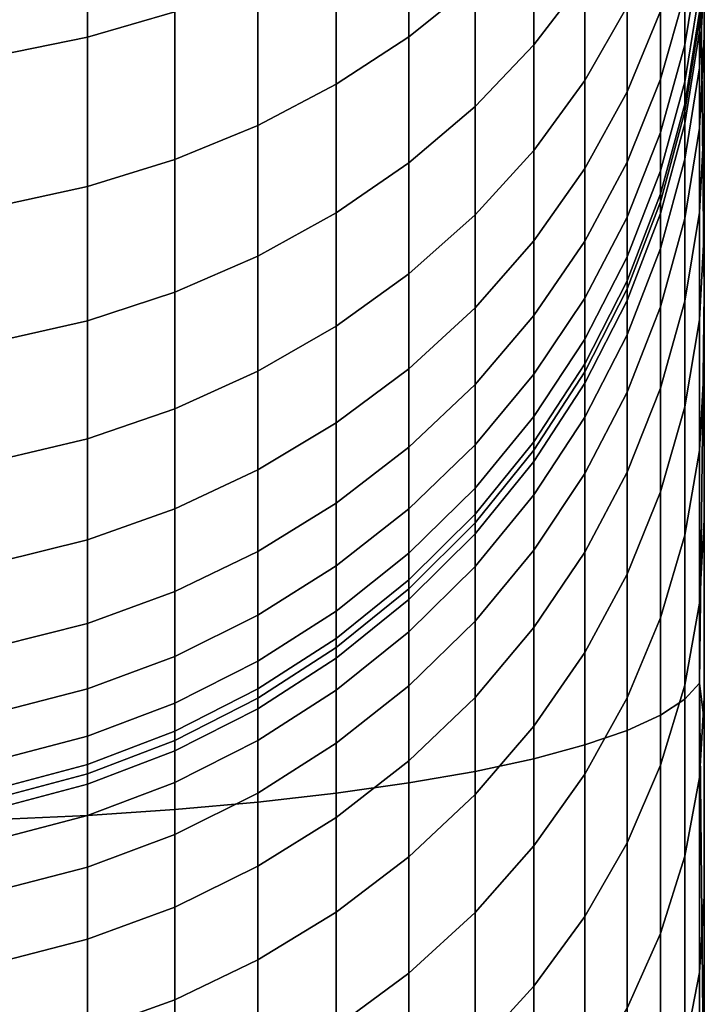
# Model space of a CAD drawing. Header units: metres. Extents: x -28 to 70, y -212 to 27.
# Tile 187 of 220: x 68.971 to 69.739, y -3.71 to -2.605. Entities that reach past the tile are written whole.
import ezdxf

# ---------------------------------------------------------------- set-up
doc = ezdxf.new("R2010")
doc.units = ezdxf.units.M
doc.layers.add('solid_10_261_012_XXX', color=7, linetype='CONTINUOUS')

msp = doc.modelspace()

# ---------------------------------------------------------------- linework, layer by layer
at = {"layer": 'solid_10_261_012_XXX'}
for points in [[(69.738998, -17.743555, 107.205429), (69.738998, 17.911919, 107.66256), (69.738998, 18.068514, 108.123878), (69.738998, -17.911919, 107.66256)], [(69.738998, 15.504929, 108.356667), (69.738998, -18.068514, 108.123878), (69.738998, -17.911919, 107.66256), (69.738998, 18.068514, 108.123878)], [(69.738998, -18.146111, 119.631935), (69.738998, 17.99575, 120.095322), (69.738998, 17.83357, 120.554672), (69.738998, -17.99575, 120.095322)], [(69.738998, -15.504929, 119.643333), (69.738998, 17.99575, 120.095322), (69.738998, -18.146111, 119.631935)], [(69.738998, 15.504929, 119.643333), (69.738998, 17.99575, 120.095322), (69.738998, -15.504929, 119.643333)], [(69.738998, -17.563536, 106.752777), (69.738998, 17.743555, 107.205429), (69.738998, 17.911919, 107.66256), (69.738998, -17.743555, 107.205429)], [(69.738998, -17.99575, 120.095322), (69.738998, 17.83357, 120.554672), (69.738998, 17.65967, 121.009712), (69.738998, -17.83357, 120.554672)], [(69.738998, -17.371964, 106.304878), (69.738998, 17.563536, 106.752777), (69.738998, 17.743555, 107.205429), (69.738998, -17.563536, 106.752777)], [(69.738998, -17.83357, 120.554672), (69.738998, 17.65967, 121.009712), (69.738998, 17.474148, 121.460175), (69.738998, -17.65967, 121.009712)], [(69.738998, -17.168959, 105.862015), (69.738998, 17.371964, 106.304878), (69.738998, 17.563536, 106.752777), (69.738998, -17.371964, 106.304878)], [(69.738998, -17.65967, 121.009712), (69.738998, 17.474148, 121.460175), (69.738998, 17.277142, 121.905716), (69.738998, -17.474148, 121.460175)], [(69.738998, -16.954683, 105.42453), (69.738998, 17.168959, 105.862015), (69.738998, 17.371964, 106.304878), (69.738998, -17.168959, 105.862015)], [(69.738998, -17.474148, 121.460175), (69.738998, 17.277142, 121.905716), (69.738998, 17.068789, 122.346039), (69.738998, -17.277142, 121.905716)], [(69.738998, -16.729265, 104.992691), (69.738998, 16.954683, 105.42453), (69.738998, 17.168959, 105.862015), (69.738998, -16.954683, 105.42453)], [(69.738998, -17.277142, 121.905716), (69.738998, 17.068789, 122.346039), (69.738998, 16.849211, 122.780899), (69.738998, -17.068789, 122.346039)], [(69.738998, -16.492836, 104.566742), (69.738998, 16.729265, 104.992691), (69.738998, 16.954683, 105.42453), (69.738998, -16.729265, 104.992691)], [(69.738998, -17.068789, 122.346039), (69.738998, 16.849211, 122.780899), (69.738998, 16.61854, 123.209999), (69.738998, -16.849211, 122.780899)], [(69.738998, -16.245565, 104.147003), (69.738998, 16.492836, 104.566742), (69.738998, 16.729265, 104.992691), (69.738998, -16.492836, 104.566742)], [(69.738998, -16.849211, 122.780899), (69.738998, 16.61854, 123.209999), (69.738998, 16.376963, 123.633018), (69.738998, -16.61854, 123.209999)], [(69.738998, -15.987629, 103.733757), (69.738998, 16.245565, 104.147003), (69.738998, 16.492836, 104.566742), (69.738998, -16.245565, 104.147003)], [(69.738998, -16.61854, 123.209999), (69.738998, 16.376963, 123.633018), (69.738998, 16.124622, 124.049706), (69.738998, -16.376963, 123.633018)], [(69.738998, -15.719178, 103.327255), (69.738998, 15.987629, 103.733757), (69.738998, 16.245565, 104.147003), (69.738998, -15.987629, 103.733757)], [(69.738998, -16.376963, 123.633018), (69.738998, 16.124622, 124.049706), (69.738998, 15.861667, 124.459808), (69.738998, -16.124622, 124.049706)], [(69.738998, 15.994229, 113.570305), (69.738998, -15.948125, 112.712616), (69.738998, -15.856026, 111.858398), (69.738998, 15.948125, 112.712616)], [(69.738998, 15.994229, 113.570305), (69.738998, -15.994229, 113.570305), (69.738998, -15.948125, 112.712616)], [(69.738998, 15.994229, 113.570305), (69.738998, 15.994229, 114.429695), (69.738998, -15.994229, 114.429695), (69.738998, -15.994229, 113.570305)], [(69.738998, 15.994229, 114.429695), (69.738998, 15.948125, 115.287384), (69.738998, -15.994229, 114.429695)], [(69.738998, -15.440375, 102.92775), (69.738998, 15.719178, 103.327255), (69.738998, 15.987629, 103.733757), (69.738998, -15.719178, 103.327255)], [(69.738998, 15.948125, 112.712616), (69.738998, -15.856026, 111.858398), (69.738998, -15.718177, 111.010201), (69.738998, 15.856026, 111.858398)], [(69.738998, 15.856026, 116.141602), (69.738998, -15.948125, 115.287384), (69.738998, -15.994229, 114.429695), (69.738998, 15.948125, 115.287384)], [(69.738998, -16.124622, 124.049706), (69.738998, 15.861667, 124.459808), (69.738998, 15.588284, 124.863029), (69.738998, -15.861667, 124.459808)], [(69.738998, 15.856026, 111.858398), (69.738998, -15.718177, 111.010201), (69.738998, -15.535112, 110.171127), (69.738998, 15.718177, 111.010201)], [(69.738998, 15.718177, 116.989799), (69.738998, -15.856026, 116.141602), (69.738998, -15.948125, 115.287384), (69.738998, 15.856026, 116.141602)], [(69.738998, -15.151441, 102.535538), (69.738998, 15.440375, 102.92775), (69.738998, 15.719178, 103.327255), (69.738998, -15.440375, 102.92775)], [(69.738998, 15.718177, 111.010201), (69.738998, -15.535112, 110.171127), (69.738998, -15.307111, 109.342499), (69.738998, 15.535112, 110.171127)], [(69.738998, 15.535112, 117.828873), (69.738998, -15.718177, 116.989799), (69.738998, -15.856026, 116.141602), (69.738998, 15.718177, 116.989799)], [(69.738998, -15.861667, 124.459808), (69.738998, 15.588284, 124.863029), (69.738998, 15.304669, 125.259087), (69.738998, -15.588284, 124.863029)], [(69.738998, 15.535112, 110.171127), (69.738998, -15.307111, 109.342499), (69.738998, -15.035082, 108.527679), (69.738998, 15.307111, 109.342499)], [(69.738998, 15.307111, 118.657501), (69.738998, -15.535112, 117.828873), (69.738998, -15.718177, 116.989799), (69.738998, 15.535112, 117.828873)], [(69.738998, 15.504929, 108.356667), (69.738998, -15.504929, 108.356667), (69.738998, -18.068514, 108.123878)], [(69.738998, 15.504929, 119.643333), (69.738998, -15.504929, 119.643333), (69.738998, -15.035082, 119.472321)], [(69.738998, 15.504929, 108.356667), (69.738998, 15.035082, 108.527679), (69.738998, -15.504929, 108.356667)], [(69.738998, 15.035082, 119.472321), (69.738998, 15.504929, 119.643333), (69.738998, -15.035082, 119.472321)], [(69.738998, -14.852552, 102.150879), (69.738998, 15.151441, 102.535538), (69.738998, 15.440375, 102.92775), (69.738998, -15.151441, 102.535538)], [(69.738998, 15.035082, 108.527679), (69.738998, 15.307111, 109.342499), (69.738998, -15.035082, 108.527679)], [(69.738998, 15.035082, 119.472321), (69.738998, -15.307111, 118.657501), (69.738998, -15.535112, 117.828873), (69.738998, 15.307111, 118.657501)], [(69.738998, -15.588284, 124.863029), (69.738998, 15.304669, 125.259087), (69.738998, 15.010991, 125.647751), (69.738998, -15.304669, 125.259087)], [(69.738998, -14.543883, 101.773987), (69.738998, 14.852552, 102.150879), (69.738998, 15.151441, 102.535538), (69.738998, -14.852552, 102.150879)], [(69.738998, 15.035082, 108.527679), (69.738998, -15.035082, 108.527679), (69.738998, -15.504929, 108.356667)], [(69.738998, 15.035082, 119.472321), (69.738998, -15.035082, 119.472321), (69.738998, -15.307111, 118.657501)], [(69.738998, -15.304669, 125.259087), (69.738998, 15.010991, 125.647751), (69.738998, 14.707424, 126.028786), (69.738998, -15.010991, 125.647751)], [(69.738998, -14.543883, 101.773987), (69.738998, 14.543883, 101.773987), (69.738998, 14.852552, 102.150879)], [(69.738998, -15.010991, 125.647751), (69.738998, 14.707424, 126.028786), (69.738998, 14.394206, 126.401886), (69.738998, -14.707424, 126.028786)], [(69.738998, -14.225649, 101.405121), (69.738998, 14.225649, 101.405121), (69.738998, 14.543883, 101.773987)], [(69.738998, -14.543883, 101.773987), (69.738998, -14.225649, 101.405121), (69.738998, 14.543883, 101.773987)], [(69.738998, -14.394206, 126.401886), (69.738998, 14.394206, 126.401886), (69.738998, 14.071533, 126.76683)], [(69.738998, -14.394206, 126.401886), (69.738998, -14.707424, 126.028786), (69.738998, 14.394206, 126.401886)], [(69.738998, -13.898085, 101.044571), (69.738998, 13.898085, 101.044571), (69.738998, 14.225649, 101.405121)], [(69.738998, -14.225649, 101.405121), (69.738998, -13.898085, 101.044571), (69.738998, 14.225649, 101.405121)], [(69.738998, -14.071533, 126.76683), (69.738998, 14.071533, 126.76683), (69.738998, 13.739594, 127.123398)], [(69.738998, -14.071533, 126.76683), (69.738998, -14.394206, 126.401886), (69.738998, 14.071533, 126.76683)], [(69.738998, -13.561379, 100.69252), (69.738998, 13.561379, 100.69252), (69.738998, 13.898085, 101.044571)], [(69.738998, -13.898085, 101.044571), (69.738998, -13.561379, 100.69252), (69.738998, 13.898085, 101.044571)], [(69.738998, -13.739594, 127.123398), (69.738998, 13.739594, 127.123398), (69.738998, 13.398613, 127.471344)], [(69.738998, -13.739594, 127.123398), (69.738998, -14.071533, 126.76683), (69.738998, 13.739594, 127.123398)], [(69.738998, -13.215735, 100.349197), (69.738998, 13.215735, 100.349197), (69.738998, 13.561379, 100.69252)], [(69.738998, -13.561379, 100.69252), (69.738998, -13.215735, 100.349197), (69.738998, 13.561379, 100.69252)], [(69.738998, -13.398613, 127.471344), (69.738998, 13.398613, 127.471344), (69.738998, 13.048852, 127.81041)], [(69.738998, -13.398613, 127.471344), (69.738998, -13.739594, 127.123398), (69.738998, 13.398613, 127.471344)], [(69.738998, -12.861423, 100.01487), (69.738998, 12.861423, 100.01487), (69.738998, 13.215735, 100.349197)], [(69.738998, -13.215735, 100.349197), (69.738998, -12.861423, 100.01487), (69.738998, 13.215735, 100.349197)], [(69.738998, -13.048852, 127.81041), (69.738998, 13.048852, 127.81041), (69.738998, 12.690515, 128.140396)], [(69.738998, -13.048852, 127.81041), (69.738998, -13.398613, 127.471344), (69.738998, 13.048852, 127.81041)], [(69.738998, -12.498667, 99.689751), (69.738998, 12.498667, 99.689751), (69.738998, 12.861423, 100.01487)], [(69.738998, -12.861423, 100.01487), (69.738998, -12.498667, 99.689751), (69.738998, 12.861423, 100.01487)], [(69.738998, -12.690515, 128.140396), (69.738998, 12.690515, 128.140396), (69.738998, 12.323809, 128.461105)], [(69.738998, -12.690515, 128.140396), (69.738998, -13.048852, 127.81041), (69.738998, 12.690515, 128.140396)], [(69.738998, -12.127678, 99.374016), (69.738998, 12.127678, 99.374016), (69.738998, 12.498667, 99.689751)], [(69.738998, -12.498667, 99.689751), (69.738998, -12.127678, 99.374016), (69.738998, 12.498667, 99.689751)], [(69.738998, -12.323809, 128.461105), (69.738998, 12.323809, 128.461105), (69.738998, 11.949007, 128.772308)], [(69.738998, -12.323809, 128.461105), (69.738998, -12.690515, 128.140396), (69.738998, 12.323809, 128.461105)], [(69.738998, -11.748703, 99.067886), (69.738998, 11.748703, 99.067886), (69.738998, 12.127678, 99.374016)], [(69.738998, -12.127678, 99.374016), (69.738998, -11.748703, 99.067886), (69.738998, 12.127678, 99.374016)], [(69.738998, -11.949007, 128.772308), (69.738998, 11.949007, 128.772308), (69.738998, 11.566355, 129.073792)], [(69.738998, -11.949007, 128.772308), (69.738998, -12.323809, 128.461105), (69.738998, 11.949007, 128.772308)], [(69.738998, -11.362031, 98.771599), (69.738998, 11.362031, 98.771599), (69.738998, 11.748703, 99.067886)], [(69.738998, -11.748703, 99.067886), (69.738998, -11.362031, 98.771599), (69.738998, 11.748703, 99.067886)], [(69.738998, -11.566355, 129.073792), (69.738998, 11.566355, 129.073792), (69.738998, 11.176081, 129.365387)], [(69.738998, -11.566355, 129.073792), (69.738998, -11.949007, 128.772308), (69.738998, 11.566355, 129.073792)], [(69.738998, -10.967891, 98.485321), (69.738998, 10.967891, 98.485321), (69.738998, 11.362031, 98.771599)], [(69.738998, -11.362031, 98.771599), (69.738998, -10.967891, 98.485321), (69.738998, 11.362031, 98.771599)], [(69.738998, -11.176081, 129.365387), (69.738998, 11.176081, 129.365387), (69.738998, 10.778458, 129.646881)], [(69.738998, -11.176081, 129.365387), (69.738998, -11.566355, 129.073792), (69.738998, 11.176081, 129.365387)], [(69.738998, -10.566512, 98.209221), (69.738998, 10.566512, 98.209221), (69.738998, 10.967891, 98.485321)], [(69.738998, -10.967891, 98.485321), (69.738998, -10.566512, 98.209221), (69.738998, 10.967891, 98.485321)], [(69.738998, -10.778458, 129.646881), (69.738998, 10.778458, 129.646881), (69.738998, 10.373818, 129.91803)], [(69.738998, -10.778458, 129.646881), (69.738998, -11.176081, 129.365387), (69.738998, 10.778458, 129.646881)], [(69.738998, -10.158202, 97.943512), (69.738998, 10.158202, 97.943512), (69.738998, 10.566512, 98.209221)], [(69.738998, -10.566512, 98.209221), (69.738998, -10.158202, 97.943512), (69.738998, 10.566512, 98.209221)], [(69.738998, -10.373818, 129.91803), (69.738998, 10.373818, 129.91803), (69.738998, 9.962377, 130.178726)], [(69.738998, -10.373818, 129.91803), (69.738998, -10.778458, 129.646881), (69.738998, 10.373818, 129.91803)], [(69.738998, -9.743232, 97.688362), (69.738998, 9.743232, 97.688362), (69.738998, 10.158202, 97.943512)], [(69.738998, -10.158202, 97.943512), (69.738998, -9.743232, 97.688362), (69.738998, 10.158202, 97.943512)], [(69.738998, -9.962377, 130.178726), (69.738998, 9.962377, 130.178726), (69.738998, 9.544342, 130.428802)], [(69.738998, -9.962377, 130.178726), (69.738998, -10.373818, 129.91803), (69.738998, 9.962377, 130.178726)], [(69.738998, -9.321843, 97.443939), (69.738998, 9.321843, 97.443939), (69.738998, 9.743232, 97.688362)], [(69.738998, -9.743232, 97.688362), (69.738998, -9.321843, 97.443939), (69.738998, 9.743232, 97.688362)], [(69.738998, -9.544342, 130.428802), (69.738998, 9.544342, 130.428802), (69.738998, 9.119967, 130.668121)], [(69.738998, -9.544342, 130.428802), (69.738998, -9.962377, 130.178726), (69.738998, 9.544342, 130.428802)], [(69.738998, -8.894303, 97.210381), (69.738998, 8.894303, 97.210381), (69.738998, 9.321843, 97.443939)], [(69.738998, -9.321843, 97.443939), (69.738998, -8.894303, 97.210381), (69.738998, 9.321843, 97.443939)], [(69.738998, -9.119967, 130.668121), (69.738998, 9.119967, 130.668121), (69.738998, 8.689576, 130.896484)], [(69.738998, -9.119967, 130.668121), (69.738998, -9.544342, 130.428802), (69.738998, 9.119967, 130.668121)], [(69.738998, -8.460947, 96.987877), (69.738998, 8.460947, 96.987877), (69.738998, 8.894303, 97.210381)], [(69.738998, -8.894303, 97.210381), (69.738998, -8.460947, 96.987877), (69.738998, 8.894303, 97.210381)], [(69.738998, -8.689576, 130.896484), (69.738998, 8.689576, 130.896484), (69.738998, 8.253485, 131.113739)], [(69.738998, -8.689576, 130.896484), (69.738998, -9.119967, 130.668121), (69.738998, 8.689576, 130.896484)], [(69.738998, -8.022034, 96.776558), (69.738998, 8.022034, 96.776558), (69.738998, 8.460947, 96.987877)], [(69.738998, -8.460947, 96.987877), (69.738998, -8.022034, 96.776558), (69.738998, 8.460947, 96.987877)], [(69.738998, -8.253485, 131.113739), (69.738998, 8.253485, 131.113739), (69.738998, 7.812056, 131.319687)], [(69.738998, -8.253485, 131.113739), (69.738998, -8.689576, 130.896484), (69.738998, 8.253485, 131.113739)], [(69.738998, -7.577818, 96.576546), (69.738998, 7.577818, 96.576546), (69.738998, 8.022034, 96.776558)], [(69.738998, -8.022034, 96.776558), (69.738998, -7.577818, 96.576546), (69.738998, 8.022034, 96.776558)], [(69.738998, -7.812056, 131.319687), (69.738998, 7.812056, 131.319687), (69.738998, 7.365757, 131.51416)], [(69.738998, -7.812056, 131.319687), (69.738998, -8.253485, 131.113739), (69.738998, 7.812056, 131.319687)], [(69.738998, -7.128626, 96.387993), (69.738998, 7.128626, 96.387993), (69.738998, 7.577818, 96.576546)], [(69.738998, -7.577818, 96.576546), (69.738998, -7.128626, 96.387993), (69.738998, 7.577818, 96.576546)], [(69.738998, -7.365757, 131.51416), (69.738998, 7.365757, 131.51416), (69.738998, 6.914984, 131.696976)], [(69.738998, -7.365757, 131.51416), (69.738998, -7.812056, 131.319687), (69.738998, 7.365757, 131.51416)], [(69.738998, -6.674774, 96.211029), (69.738998, 6.674774, 96.211029), (69.738998, 7.128626, 96.387993)], [(69.738998, -7.128626, 96.387993), (69.738998, -6.674774, 96.211029), (69.738998, 7.128626, 96.387993)], [(69.738998, -6.914984, 131.696976), (69.738998, 6.914984, 131.696976), (69.738998, 6.46, 131.868088)], [(69.738998, -6.914984, 131.696976), (69.738998, -7.365757, 131.51416), (69.738998, 6.914984, 131.696976)], [(69.738998, -6.216523, 96.045753), (69.738998, 6.216523, 96.045753), (69.738998, 6.674774, 96.211029)], [(69.738998, -6.674774, 96.211029), (69.738998, -6.216523, 96.045753), (69.738998, 6.674774, 96.211029)], [(69.738998, -6.46, 131.868088), (69.738998, 6.46, 131.868088), (69.738998, 6.082073, 132.019409)], [(69.738998, -6.46, 131.868088), (69.738998, -6.914984, 131.696976), (69.738998, 6.46, 131.868088)], [(69.738998, -5.754156, 95.892273), (69.738998, 5.754156, 95.892273), (69.738998, 6.216523, 96.045753)], [(69.738998, -6.216523, 96.045753), (69.738998, -5.754156, 95.892273), (69.738998, 6.216523, 96.045753)], [(69.738998, -6.082073, 132.019409), (69.738998, 6.082073, 132.019409), (69.738998, 5.7146, 132.196365)], [(69.738998, -6.082073, 132.019409), (69.738998, -6.46, 131.868088), (69.738998, 6.082073, 132.019409)], [(69.738998, -5.288036, 95.75071), (69.738998, 5.288036, 95.75071), (69.738998, 5.754156, 95.892273)], [(69.738998, -5.754156, 95.892273), (69.738998, -5.288036, 95.75071), (69.738998, 5.754156, 95.892273)], [(69.738998, -5.714601, 132.196365), (69.738998, 5.7146, 132.196365), (69.738998, 5.359845, 132.397964)], [(69.738998, -5.714601, 132.196365), (69.738998, -6.082073, 132.019409), (69.738998, 5.7146, 132.196365)], [(69.738998, -5.359845, 132.397964), (69.738998, 5.359845, 132.397964), (69.738998, 5.019693, 132.623154)], [(69.738998, -5.359845, 132.397964), (69.738998, -5.714601, 132.196365), (69.738998, 5.359845, 132.397964)], [(69.738998, -4.81845, 95.62114), (69.738998, 4.81845, 95.62114), (69.738998, 5.288036, 95.75071)], [(69.738998, -5.288036, 95.75071), (69.738998, -4.81845, 95.62114), (69.738998, 5.288036, 95.75071)], [(69.738998, -5.019693, 132.623154), (69.738998, 5.019693, 132.623154), (69.738998, 4.695617, 132.870956)], [(69.738998, -5.019693, 132.623154), (69.738998, -5.359845, 132.397964), (69.738998, 5.019693, 132.623154)], [(69.738998, -4.345671, 95.503647), (69.738998, 4.345671, 95.503647), (69.738998, 4.81845, 95.62114)], [(69.738998, -4.81845, 95.62114), (69.738998, -4.345671, 95.503647), (69.738998, 4.81845, 95.62114)], [(69.738998, -4.695618, 132.870956), (69.738998, 4.695617, 132.870956), (69.738998, 4.389036, 133.140289)], [(69.738998, -4.695618, 132.870956), (69.738998, -5.019693, 132.623154), (69.738998, 4.695617, 132.870956)], [(69.738998, -4.389036, 133.140289), (69.738998, 4.389036, 133.140289), (69.738998, 4.101542, 133.429764)], [(69.738998, -4.389036, 133.140289), (69.738998, -4.695618, 132.870956), (69.738998, 4.389036, 133.140289)], [(69.738998, -3.870028, 95.398308), (69.738998, 3.870028, 95.398308), (69.738998, 4.345671, 95.503647)], [(69.738998, -4.345671, 95.503647), (69.738998, -3.870028, 95.398308), (69.738998, 4.345671, 95.503647)], [(69.738998, -4.101542, 133.429764), (69.738998, 4.101542, 133.429764), (69.738998, 3.834372, 133.738113)], [(69.738998, -4.101542, 133.429764), (69.738998, -4.389036, 133.140289), (69.738998, 4.101542, 133.429764)], [(69.738998, -3.391873, 95.305206), (69.738998, 3.391873, 95.305206), (69.738998, 3.870028, 95.398308)], [(69.738998, -3.870028, 95.398308), (69.738998, -3.391873, 95.305206), (69.738998, 3.870028, 95.398308)], [(69.738998, -3.588775, 134.063919), (69.738998, -3.834372, 133.738113), (69.738998, 3.834372, 133.738113), (69.738998, 3.588775, 134.063919)], [(69.738998, -3.834372, 133.738113), (69.738998, -4.101542, 133.429764), (69.738998, 3.834372, 133.738113)], [(69.738998, -3.365911, 134.405624), (69.738998, -3.588775, 134.063919), (69.738998, 3.588775, 134.063919), (69.738998, 3.365911, 134.405624)], [(69.738998, -2.911482, 95.224396), (69.738998, 2.911482, 95.224396), (69.738998, 3.391873, 95.305206)], [(69.738998, -3.391873, 95.305206), (69.738998, -2.911482, 95.224396), (69.738998, 3.391873, 95.305206)], [(69.738998, -3.166772, 134.761688), (69.738998, -3.365911, 134.405624), (69.738998, 3.365911, 134.405624), (69.738998, 3.166772, 134.761688)], [(69.738998, -2.992274, 135.130524), (69.738998, -3.166772, 134.761688), (69.738998, 3.166772, 134.761688), (69.738998, 2.992274, 135.130524)], [(69.738998, -2.843213, 135.510452), (69.738998, -2.992274, 135.130524), (69.738998, 2.992274, 135.130524), (69.738998, 2.843213, 135.510452)], [(69.738998, -2.911482, 95.224396), (69.738998, -2.429144, 95.155922), (69.738998, 2.911482, 95.224396)], [(69.738998, -2.720372, 135.89946), (69.738998, -2.843213, 135.510452), (69.738998, 2.843213, 135.510452), (69.738998, 2.720372, 135.89946)], [(69.738998, -2.624258, 136.295868), (69.738998, -2.720372, 135.89946), (69.738998, 2.720372, 135.89946), (69.738998, 2.624257, 136.295868)], [(69.738998, -2.555279, 136.698044), (69.738998, -2.624258, 136.295868), (69.738998, 2.624257, 136.295868), (69.738998, 2.555279, 136.698044)], [(69.717125, -3.367738, 95.089523), (69.717125, -2.411644, 94.943985), (69.733521, -2.398651, 95.046646), (69.733521, -3.349594, 95.191406)], [(69.733521, -2.398651, 95.046646), (69.738998, -2.429144, 95.155922), (69.738998, -2.911482, 95.224396)], [(69.733521, -3.349594, 95.191406), (69.733521, -2.398651, 95.046646), (69.738998, -2.911482, 95.224396)], [(69.046921, -2.440517, 198.940521), (69.046921, -2.624474, 198.741516), (69.144783, -2.596004, 198.717194), (69.144783, -2.414042, 198.914047)], [(69.407585, -2.46648, 198.606567), (69.407585, -2.624156, 198.406555), (69.481728, -2.564258, 198.363037), (69.481728, -2.410181, 198.558487)], [(69.689995, -3.385482, 94.989891), (69.689995, -2.424351, 94.843582), (69.717125, -2.411644, 94.943985), (69.717125, -3.367738, 95.089523)], [(69.547707, -2.498413, 198.315201), (69.547707, -2.633131, 198.113586), (69.604813, -2.55823, 198.067688), (69.604813, -2.427344, 198.263565)], [(69.65242, -3.402631, 94.893593), (69.65242, -2.436631, 94.746552), (69.689995, -2.424351, 94.843582), (69.689995, -3.385482, 94.989891)], [(68.945679, -2.459606, 198.95961), (68.945679, -2.645002, 198.759048), (69.046921, -2.624474, 198.741516), (69.046921, -2.440517, 198.940521)], [(69.604813, -3.418996, 94.801704), (69.604813, -2.44835, 94.653946), (69.65242, -2.436631, 94.746552), (69.65242, -3.402631, 94.893593)], [(69.547707, -3.434398, 94.715218), (69.547707, -2.459379, 94.566795), (69.604813, -2.44835, 94.653946), (69.604813, -3.418996, 94.801704)], [(69.481728, -3.448668, 94.635086), (69.481728, -2.469598, 94.486053), (69.547707, -2.459379, 94.566795), (69.547707, -3.434398, 94.715218)], [(69.326111, -2.516571, 198.649353), (69.326111, -2.677449, 198.445282), (69.407585, -2.624156, 198.406555), (69.407585, -2.46648, 198.606567)], [(69.407585, -3.461649, 94.562202), (69.407585, -2.478894, 94.412598), (69.481728, -2.469598, 94.486053), (69.481728, -3.448668, 94.635086)], [(69.326111, -3.473199, 94.497345), (69.326111, -2.487164, 94.347244), (69.407585, -2.478894, 94.412598), (69.407585, -3.461649, 94.562202)], [(69.604813, -2.55823, 198.067688), (69.604813, -2.673343, 197.862137), (69.65242, -2.590177, 197.819763), (69.65242, -2.478645, 198.018921)], [(69.717125, -2.575475, 197.336823), (69.717125, -2.633192, 197.132172), (69.733521, -2.532565, 197.108017), (69.733521, -2.477054, 197.30484)], [(69.144783, -3.491514, 94.394501), (69.144783, -2.50028, 94.243614), (69.238182, -2.494319, 94.29071), (69.238182, -3.48319, 94.441238)], [(69.238182, -3.48319, 94.441238), (69.238182, -2.494319, 94.29071), (69.326111, -2.487164, 94.347244), (69.326111, -3.473199, 94.497345)], [(68.945679, -3.502812, 94.331062), (68.945679, -2.50837, 94.179688), (69.046921, -2.504981, 94.206467), (69.046921, -3.498078, 94.357643)], [(69.046921, -3.498078, 94.357643), (69.046921, -2.504981, 94.206467), (69.144783, -2.50028, 94.243614), (69.144783, -3.491514, 94.394501)], [(69.481728, -2.564258, 198.363037), (69.481728, -2.702526, 198.156113), (69.547707, -2.633131, 198.113586), (69.547707, -2.498413, 198.315201)], [(69.65242, -2.590177, 197.819763), (69.65242, -2.68574, 197.612473), (69.689995, -2.595377, 197.575043), (69.689995, -2.50303, 197.77536)], [(69.689995, -2.595377, 197.575043), (69.689995, -2.671723, 197.368103), (69.717125, -2.575475, 197.336823), (69.717125, -2.501879, 197.536316)], [(69.733521, -2.604528, 137.510635), (69.733521, -2.618151, 137.110092), (69.738998, -2.51381, 137.103821), (69.738998, -2.5, 137.510635)], [(69.238182, -2.559904, 198.686371), (69.238182, -2.723553, 198.478775), (69.326111, -2.677449, 198.445282), (69.326111, -2.516571, 198.649353)], [(69.733521, -2.658955, 136.711395), (69.738998, -2.555279, 136.698044), (69.738998, -2.51381, 137.103821), (69.733521, -2.618151, 137.110092)], [(69.717125, -2.633192, 197.132172), (69.717125, -2.674674, 196.92363), (69.733521, -2.572462, 196.90744), (69.733521, -2.532565, 197.108017)], [(69.144783, -2.596004, 198.717194), (69.144783, -2.761961, 198.506683), (69.238182, -2.723553, 198.478775), (69.238182, -2.559904, 198.686371)], [(69.547707, -2.633131, 198.113586), (69.547707, -2.751614, 197.902023), (69.604813, -2.673343, 197.862137), (69.604813, -2.55823, 198.067688)], [(69.733521, -2.726753, 136.316406), (69.738998, -2.624258, 136.295868), (69.738998, -2.555279, 136.698044), (69.733521, -2.658955, 136.711395)], [(69.407585, -2.624156, 198.406555), (69.407585, -2.765654, 198.194794), (69.481728, -2.702526, 198.156113), (69.481728, -2.564258, 198.363037)], [(69.717125, -2.674674, 196.92363), (69.717125, -2.699666, 196.712463), (69.733521, -2.5965, 196.704346), (69.733521, -2.572462, 196.90744)], [(69.689995, -2.671723, 197.368103), (69.689995, -2.731597, 197.155792), (69.717125, -2.633192, 197.132172), (69.717125, -2.575475, 197.336823)], [(69.046921, -2.624474, 198.741516), (69.046921, -2.792251, 198.528687), (69.144783, -2.761961, 198.506683), (69.144783, -2.596004, 198.717194)], [(69.604813, -2.673343, 197.862137), (69.604813, -2.771974, 197.648193), (69.65242, -2.68574, 197.612473), (69.65242, -2.590177, 197.819763)], [(69.65242, -2.68574, 197.612473), (69.65242, -2.764744, 197.398315), (69.689995, -2.671723, 197.368103), (69.689995, -2.595377, 197.575043)], [(69.717125, -2.699666, 196.712463), (69.717125, -2.708014, 196.5), (69.733521, -2.604528, 196.5), (69.733521, -2.5965, 196.704346)], [(69.717125, -2.708014, 137.510635), (69.717125, -2.721397, 137.117126), (69.733521, -2.618151, 137.110092), (69.733521, -2.604528, 137.510635)], [(69.733521, -2.604528, 196.5), (69.717125, -2.708014, 196.5), (69.717125, -2.708014, 137.510635), (69.733521, -2.604528, 137.510635)], [(69.717125, -2.721397, 137.117126), (69.717125, -2.761485, 136.725433), (69.733521, -2.658955, 136.711395), (69.733521, -2.618151, 137.110092)], [(68.945679, -2.645002, 198.759048), (68.945679, -2.814091, 198.544556), (69.046921, -2.792251, 198.528687), (69.046921, -2.624474, 198.741516)], [(69.326111, -2.677449, 198.445282), (69.326111, -2.82182, 198.229218), (69.407585, -2.765654, 198.194794), (69.407585, -2.624156, 198.406555)], [(69.733521, -2.82123, 135.926926), (69.738998, -2.720372, 135.89946), (69.738998, -2.624258, 136.295868), (69.733521, -2.726753, 136.316406)], [(69.481728, -2.702526, 198.156113), (69.481728, -2.824132, 197.938965), (69.547707, -2.751614, 197.902023), (69.547707, -2.633131, 198.113586)], [(69.689995, -2.731597, 197.155792), (69.689995, -2.77463, 196.939453), (69.717125, -2.674674, 196.92363), (69.717125, -2.633192, 197.132172)], [(69.717125, -2.761485, 136.725433), (69.717125, -2.828093, 136.337357), (69.733521, -2.726753, 136.316406), (69.733521, -2.658955, 136.711395)], [(69.547707, -2.751614, 197.902023), (69.547707, -2.853133, 197.681808), (69.604813, -2.771974, 197.648193), (69.604813, -2.673343, 197.862137)], [(69.65242, -2.764744, 197.398315), (69.65242, -2.826702, 197.178635), (69.689995, -2.731597, 197.155792), (69.689995, -2.671723, 197.368103)], [(69.238182, -2.723553, 198.478775), (69.238182, -2.87041, 198.258987), (69.326111, -2.82182, 198.229218), (69.326111, -2.677449, 198.445282)], [(69.689995, -2.77463, 196.939453), (69.689995, -2.800556, 196.720413), (69.717125, -2.699666, 196.712463), (69.717125, -2.674674, 196.92363)], [(69.604813, -2.771974, 197.648193), (69.604813, -2.853514, 197.42717), (69.65242, -2.764744, 197.398315), (69.65242, -2.68574, 197.612473)], [(69.407585, -2.765654, 198.194794), (69.407585, -2.8901, 197.97258), (69.481728, -2.824132, 197.938965), (69.481728, -2.702526, 198.156113)], [(69.689995, -2.800556, 196.720413), (69.689995, -2.809216, 196.5), (69.717125, -2.708014, 196.5), (69.717125, -2.699666, 196.712463)], [(69.689995, -2.809216, 137.510635), (69.689995, -2.822366, 137.123993), (69.717125, -2.721397, 137.117126), (69.717125, -2.708014, 137.510635)], [(69.717125, -2.708014, 196.5), (69.689995, -2.809216, 196.5), (69.689995, -2.809216, 137.510635), (69.717125, -2.708014, 137.510635)], [(69.144783, -2.761961, 198.506683), (69.144783, -2.910889, 198.283798), (69.238182, -2.87041, 198.258987), (69.238182, -2.723553, 198.478775)], [(69.689995, -2.822366, 137.123993), (69.689995, -2.861753, 136.739151), (69.717125, -2.761485, 136.725433), (69.717125, -2.721397, 137.117126)], [(69.717125, -2.828093, 136.337357), (69.717125, -2.920912, 135.954712), (69.733521, -2.82123, 135.926926), (69.733521, -2.726753, 136.316406)], [(69.733521, -2.941951, 135.544754), (69.738998, -2.843213, 135.510452), (69.738998, -2.720372, 135.89946), (69.733521, -2.82123, 135.926926)], [(69.65242, -2.826702, 197.178635), (69.65242, -2.871233, 196.954758), (69.689995, -2.77463, 196.939453), (69.689995, -2.731597, 197.155792)], [(69.481728, -2.824132, 197.938965), (69.481728, -2.928326, 197.712952), (69.547707, -2.853133, 197.681808), (69.547707, -2.751614, 197.902023)], [(69.046921, -2.792251, 198.528687), (69.046921, -2.942812, 198.30336), (69.144783, -2.910889, 198.283798), (69.144783, -2.761961, 198.506683)], [(69.689995, -2.861753, 136.739151), (69.689995, -2.927197, 136.357864), (69.717125, -2.828093, 136.337357), (69.717125, -2.761485, 136.725433)], [(69.326111, -2.82182, 198.229218), (69.326111, -2.948794, 198.002487), (69.407585, -2.8901, 197.97258), (69.407585, -2.765654, 198.194794)], [(69.547707, -2.853133, 197.681808), (69.547707, -2.937061, 197.454315), (69.604813, -2.853514, 197.42717), (69.604813, -2.771974, 197.648193)], [(69.604813, -2.853514, 197.42717), (69.604813, -2.917462, 197.200424), (69.65242, -2.826702, 197.178635), (69.65242, -2.764744, 197.398315)], [(69.65242, -2.871233, 196.954758), (69.65242, -2.898062, 196.728088), (69.689995, -2.800556, 196.720413), (69.689995, -2.77463, 196.939453)], [(68.945679, -2.814091, 198.544556), (68.945679, -2.965831, 198.317459), (69.046921, -2.942812, 198.30336), (69.046921, -2.792251, 198.528687)], [(69.65242, -2.898062, 196.728088), (69.65242, -2.907024, 196.5), (69.689995, -2.809216, 196.5), (69.689995, -2.800556, 196.720413)], [(69.65242, -2.907024, 137.510635), (69.65242, -2.919947, 137.130646), (69.689995, -2.822366, 137.123993), (69.689995, -2.809216, 137.510635)], [(69.689995, -2.809216, 196.5), (69.65242, -2.907024, 196.5), (69.65242, -2.907024, 137.510635), (69.689995, -2.809216, 137.510635)], [(69.238182, -2.87041, 198.258987), (69.238182, -2.99957, 198.028351), (69.326111, -2.948794, 198.002487), (69.326111, -2.82182, 198.229218)], [(69.407585, -2.8901, 197.97258), (69.407585, -2.996728, 197.741287), (69.481728, -2.928326, 197.712952), (69.481728, -2.824132, 197.938965)], [(69.604813, -2.917462, 197.200424), (69.604813, -2.963423, 196.96936), (69.65242, -2.871233, 196.954758), (69.65242, -2.826702, 197.178635)], [(69.65242, -2.919947, 137.130646), (69.65242, -2.958658, 136.752411), (69.689995, -2.861753, 136.739151), (69.689995, -2.822366, 137.123993)], [(69.689995, -2.927197, 136.357864), (69.689995, -3.018394, 135.981903), (69.717125, -2.920912, 135.954712), (69.717125, -2.828093, 136.337357)], [(69.717125, -2.920912, 135.954712), (69.717125, -3.039514, 135.579269), (69.733521, -2.941951, 135.544754), (69.733521, -2.82123, 135.926926)], [(69.733521, -3.088357, 135.171677), (69.738998, -2.992274, 135.130524), (69.738998, -2.843213, 135.510452), (69.733521, -2.941951, 135.544754)], [(69.481728, -2.928326, 197.712952), (69.481728, -3.014466, 197.479462), (69.547707, -2.937061, 197.454315), (69.547707, -2.853133, 197.681808)], [(69.547707, -2.937061, 197.454315), (69.547707, -3.002881, 197.220932), (69.604813, -2.917462, 197.200424), (69.604813, -2.853514, 197.42717)], [(69.65242, -2.958658, 136.752411), (69.65242, -3.022976, 136.37767), (69.689995, -2.927197, 136.357864), (69.689995, -2.861753, 136.739151)], [(69.144783, -2.910889, 198.283798), (69.144783, -3.04187, 198.049911), (69.238182, -2.99957, 198.028351), (69.238182, -2.87041, 198.258987)], [(69.604813, -2.963423, 196.96936), (69.604813, -2.991114, 196.735413), (69.65242, -2.898062, 196.728088), (69.65242, -2.871233, 196.954758)], [(69.326111, -2.948794, 198.002487), (69.326111, -3.057588, 197.766495), (69.407585, -2.996728, 197.741287), (69.407585, -2.8901, 197.97258)], [(69.604813, -2.991114, 196.735413), (69.604813, -3.000363, 196.5), (69.65242, -2.907024, 196.5), (69.65242, -2.898062, 196.728088)], [(69.046921, -2.942812, 198.30336), (69.046921, -3.07523, 198.06691), (69.144783, -3.04187, 198.049911), (69.144783, -2.910889, 198.283798)], [(69.547707, -3.002881, 197.220932), (69.547707, -3.050188, 196.983109), (69.604813, -2.963423, 196.96936), (69.604813, -2.917462, 197.200424)], [(69.604813, -3.000363, 137.510635), (69.604813, -3.013071, 137.136978), (69.65242, -2.919947, 137.130646), (69.65242, -2.907024, 137.510635)], [(69.65242, -2.907024, 196.5), (69.604813, -3.000363, 196.5), (69.604813, -3.000363, 137.510635), (69.65242, -2.907024, 137.510635)], [(69.733521, -3.349594, 95.191406), (69.738998, -2.911482, 95.224396), (69.738998, -3.391873, 95.305206)], [(69.407585, -2.996728, 197.741287), (69.407585, -3.08488, 197.502335), (69.481728, -3.014466, 197.479462), (69.481728, -2.928326, 197.712952)], [(69.604813, -3.013071, 137.136978), (69.604813, -3.051135, 136.76506), (69.65242, -2.958658, 136.752411), (69.65242, -2.919947, 137.130646)], [(69.65242, -3.022976, 136.37767), (69.65242, -3.112606, 136.008179), (69.689995, -3.018394, 135.981903), (69.689995, -2.927197, 136.357864)], [(69.689995, -3.018394, 135.981903), (69.689995, -3.134923, 135.613007), (69.717125, -3.039514, 135.579269), (69.717125, -2.920912, 135.954712)], [(69.481728, -3.014466, 197.479462), (69.481728, -3.082021, 197.239929), (69.547707, -3.002881, 197.220932), (69.547707, -2.937061, 197.454315)], [(68.945679, -2.965831, 198.317459), (68.945679, -3.099284, 198.079163), (69.046921, -3.07523, 198.06691), (69.046921, -2.942812, 198.30336)], [(69.238182, -2.99957, 198.028351), (69.238182, -3.110237, 197.7883), (69.326111, -3.057588, 197.766495), (69.326111, -2.948794, 198.002487)], [(69.717125, -3.039514, 135.579269), (69.717125, -3.18335, 135.212738), (69.733521, -3.088357, 135.171677), (69.733521, -2.941951, 135.544754)], [(69.604813, -3.051135, 136.76506), (69.604813, -3.11438, 136.396591), (69.65242, -3.022976, 136.37767), (69.65242, -2.958658, 136.752411)], [(69.547707, -3.050188, 196.983109), (69.547707, -3.078689, 196.742294), (69.604813, -2.991114, 196.735413), (69.604813, -2.963423, 196.96936)], [(69.547707, -3.078689, 196.742294), (69.547707, -3.088209, 196.5), (69.604813, -3.000363, 196.5), (69.604813, -2.991114, 196.735413)], [(69.733521, -3.259772, 134.809418), (69.738998, -3.166772, 134.761688), (69.738998, -2.992274, 135.130524), (69.733521, -3.088357, 135.171677)], [(69.144783, -3.04187, 198.049911), (69.144783, -3.154098, 197.806473), (69.238182, -3.110237, 197.7883), (69.238182, -2.99957, 198.028351)], [(69.326111, -3.057588, 197.766495), (69.326111, -3.14753, 197.52269), (69.407585, -3.08488, 197.502335), (69.407585, -2.996728, 197.741287)], [(69.481728, -3.082021, 197.239929), (69.481728, -3.130574, 196.995834), (69.547707, -3.050188, 196.983109), (69.547707, -3.002881, 197.220932)], [(69.547707, -3.088209, 137.510635), (69.547707, -3.100713, 137.14296), (69.604813, -3.013071, 137.136978), (69.604813, -3.000363, 137.510635)], [(69.604813, -3.000363, 196.5), (69.547707, -3.088209, 196.5), (69.547707, -3.088209, 137.510635), (69.604813, -3.000363, 137.510635)], [(69.407585, -3.08488, 197.502335), (69.407585, -3.154013, 197.257217), (69.481728, -3.082021, 197.239929), (69.481728, -3.014466, 197.479462)], [(69.547707, -3.100713, 137.14296), (69.547707, -3.13817, 136.776978), (69.604813, -3.051135, 136.76506), (69.604813, -3.013071, 137.136978)], [(69.604813, -3.11438, 136.396591), (69.604813, -3.202514, 136.033249), (69.65242, -3.112606, 136.008179), (69.65242, -3.022976, 136.37767)], [(69.65242, -3.112606, 136.008179), (69.65242, -3.227133, 135.64563), (69.689995, -3.134923, 135.613007), (69.689995, -3.018394, 135.981903)], [(69.046921, -3.07523, 198.06691), (69.046921, -3.188689, 197.820801), (69.144783, -3.154098, 197.806473), (69.144783, -3.04187, 198.049911)], [(69.689995, -3.134923, 135.613007), (69.689995, -3.276247, 135.252884), (69.717125, -3.18335, 135.212738), (69.717125, -3.039514, 135.579269)], [(69.238182, -3.110237, 197.7883), (69.238182, -3.201728, 197.540298), (69.326111, -3.14753, 197.52269), (69.326111, -3.057588, 197.766495)], [(69.481728, -3.130574, 196.995834), (69.481728, -3.159827, 196.748688), (69.547707, -3.078689, 196.742294), (69.547707, -3.050188, 196.983109)], [(69.547707, -3.13817, 136.776978), (69.547707, -3.200405, 136.414383), (69.604813, -3.11438, 136.396591), (69.604813, -3.051135, 136.76506)], [(68.945679, -3.099284, 198.079163), (68.945679, -3.21363, 197.831131), (69.046921, -3.188689, 197.820801), (69.046921, -3.07523, 198.06691)], [(69.407585, -3.154013, 197.257217), (69.407585, -3.203701, 197.007416), (69.481728, -3.130574, 196.995834), (69.481728, -3.082021, 197.239929)], [(69.481728, -3.159827, 196.748688), (69.481728, -3.169597, 196.5), (69.547707, -3.088209, 196.5), (69.547707, -3.078689, 196.742294)], [(69.326111, -3.14753, 197.52269), (69.326111, -3.218067, 197.272583), (69.407585, -3.154013, 197.257217), (69.407585, -3.08488, 197.502335)], [(69.481728, -3.169597, 137.510635), (69.481728, -3.181914, 137.148483), (69.547707, -3.100713, 137.14296), (69.547707, -3.088209, 137.510635)], [(69.547707, -3.088209, 196.5), (69.481728, -3.169597, 196.5), (69.481728, -3.169597, 137.510635), (69.547707, -3.088209, 137.510635)], [(69.717125, -3.18335, 135.212738), (69.717125, -3.351756, 134.856827), (69.733521, -3.259772, 134.809418), (69.733521, -3.088357, 135.171677)], [(69.481728, -3.181914, 137.148483), (69.481728, -3.218807, 136.78801), (69.547707, -3.13817, 136.776978), (69.547707, -3.100713, 137.14296)], [(69.144783, -3.154098, 197.806473), (69.144783, -3.246879, 197.554977), (69.238182, -3.201728, 197.540298), (69.238182, -3.110237, 197.7883)], [(69.547707, -3.200405, 136.414383), (69.547707, -3.287132, 136.056854), (69.604813, -3.202514, 136.033249), (69.604813, -3.11438, 136.396591)], [(69.604813, -3.202514, 136.033249), (69.604813, -3.31513, 135.676758), (69.65242, -3.227133, 135.64563), (69.65242, -3.112606, 136.008179)], [(69.407585, -3.203701, 197.007416), (69.407585, -3.233636, 196.754486), (69.481728, -3.159827, 196.748688), (69.481728, -3.130574, 196.995834)], [(69.481728, -3.218807, 136.78801), (69.481728, -3.280107, 136.430862), (69.547707, -3.200405, 136.414383), (69.547707, -3.13817, 136.776978)], [(69.65242, -3.227133, 135.64563), (69.65242, -3.366027, 135.291687), (69.689995, -3.276247, 135.252884), (69.689995, -3.134923, 135.613007)], [(69.238182, -3.201728, 197.540298), (69.238182, -3.27348, 197.285889), (69.326111, -3.218067, 197.272583), (69.326111, -3.14753, 197.52269)], [(69.046921, -3.188689, 197.820801), (69.046921, -3.282488, 197.566544), (69.144783, -3.246879, 197.554977), (69.144783, -3.154098, 197.806473)], [(69.326111, -3.218067, 197.272583), (69.326111, -3.268764, 197.017715), (69.407585, -3.203701, 197.007416), (69.407585, -3.154013, 197.257217)], [(69.407585, -3.233636, 196.754486), (69.407585, -3.243635, 196.5), (69.481728, -3.169597, 196.5), (69.481728, -3.159827, 196.748688)], [(69.407585, -3.243635, 137.510635), (69.407585, -3.255781, 137.153519), (69.481728, -3.181914, 137.148483), (69.481728, -3.169597, 137.510635)], [(69.481728, -3.169597, 196.5), (69.407585, -3.243635, 196.5), (69.407585, -3.243635, 137.510635), (69.481728, -3.169597, 137.510635)], [(69.733521, -3.455404, 134.459625), (69.738998, -3.365911, 134.405624), (69.738998, -3.166772, 134.761688), (69.733521, -3.259772, 134.809418)], [(69.407585, -3.255781, 137.153519), (69.407585, -3.292161, 136.798035), (69.481728, -3.218807, 136.78801), (69.481728, -3.181914, 137.148483)], [(68.945679, -3.21363, 197.831131), (68.945679, -3.308163, 197.57489), (69.046921, -3.282488, 197.566544), (69.046921, -3.188689, 197.820801)], [(69.689995, -3.276247, 135.252884), (69.689995, -3.44171, 134.903198), (69.717125, -3.351756, 134.856827), (69.717125, -3.18335, 135.212738)], [(69.144783, -3.246879, 197.554977), (69.144783, -3.319643, 197.296982), (69.238182, -3.27348, 197.285889), (69.238182, -3.201728, 197.540298)], [(69.326111, -3.268764, 197.017715), (69.326111, -3.299307, 196.759659), (69.407585, -3.233636, 196.754486), (69.407585, -3.203701, 197.007416)], [(69.481728, -3.280107, 136.430862), (69.481728, -3.365529, 136.07872), (69.547707, -3.287132, 136.056854), (69.547707, -3.200405, 136.414383)], [(69.547707, -3.287132, 136.056854), (69.547707, -3.397948, 135.706039), (69.604813, -3.31513, 135.676758), (69.604813, -3.202514, 136.033249)], [(69.238182, -3.27348, 197.285889), (69.238182, -3.325049, 197.026642), (69.326111, -3.268764, 197.017715), (69.326111, -3.218067, 197.272583)], [(69.407585, -3.292161, 136.798035), (69.407585, -3.352609, 136.445862), (69.481728, -3.280107, 136.430862), (69.481728, -3.218807, 136.78801)], [(69.326111, -3.299307, 196.759659), (69.326111, -3.309509, 196.5), (69.407585, -3.243635, 196.5), (69.407585, -3.233636, 196.754486)], [(69.604813, -3.31513, 135.676758), (69.604813, -3.451706, 135.32872), (69.65242, -3.366027, 135.291687), (69.65242, -3.227133, 135.64563)], [(69.046921, -3.282488, 197.566544), (69.046921, -3.356049, 197.30571), (69.144783, -3.319643, 197.296982), (69.144783, -3.246879, 197.554977)], [(69.326111, -3.309509, 137.510635), (69.326111, -3.321502, 137.15799), (69.407585, -3.255781, 137.153519), (69.407585, -3.243635, 137.510635)], [(69.407585, -3.243635, 196.5), (69.326111, -3.309509, 196.5), (69.326111, -3.309509, 137.510635), (69.407585, -3.243635, 137.510635)], [(69.326111, -3.321502, 137.15799), (69.326111, -3.357427, 136.806976), (69.407585, -3.292161, 136.798035), (69.407585, -3.255781, 137.153519)], [(69.717125, -3.351756, 134.856827), (69.717125, -3.543954, 134.513184), (69.733521, -3.455404, 134.459625), (69.733521, -3.259772, 134.809418)], [(69.238182, -3.325049, 197.026642), (69.238182, -3.356118, 196.76413), (69.326111, -3.299307, 196.759659), (69.326111, -3.268764, 197.017715)], [(69.144783, -3.319643, 197.296982), (69.144783, -3.371939, 197.034058), (69.238182, -3.325049, 197.026642), (69.238182, -3.27348, 197.285889)], [(69.407585, -3.352609, 136.445862), (69.407585, -3.436845, 136.098602), (69.481728, -3.365529, 136.07872), (69.481728, -3.280107, 136.430862)], [(69.65242, -3.366027, 135.291687), (69.65242, -3.528647, 134.948013), (69.689995, -3.44171, 134.903198), (69.689995, -3.276247, 135.252884)], [(68.945679, -3.308163, 197.57489), (68.945679, -3.382299, 197.312012), (69.046921, -3.356049, 197.30571), (69.046921, -3.282488, 197.566544)], [(69.326111, -3.357427, 136.806976), (69.326111, -3.417118, 136.459213), (69.407585, -3.352609, 136.445862), (69.407585, -3.292161, 136.798035)], [(69.481728, -3.365529, 136.07872), (69.481728, -3.474679, 135.733185), (69.547707, -3.397948, 135.706039), (69.547707, -3.287132, 136.056854)], [(69.238182, -3.356118, 196.76413), (69.238182, -3.366496, 196.5), (69.326111, -3.309509, 196.5), (69.326111, -3.299307, 196.759659)], [(69.238182, -3.366496, 137.510635), (69.238182, -3.378358, 137.161865), (69.326111, -3.321502, 137.15799), (69.326111, -3.309509, 137.510635)], [(69.326111, -3.309509, 196.5), (69.238182, -3.366496, 196.5), (69.238182, -3.366496, 137.510635), (69.326111, -3.309509, 137.510635)], [(69.547707, -3.397948, 135.706039), (69.547707, -3.532343, 135.363571), (69.604813, -3.451706, 135.32872), (69.604813, -3.31513, 135.676758)], [(69.046921, -3.356049, 197.30571), (69.046921, -3.408919, 197.039917), (69.144783, -3.371939, 197.034058), (69.144783, -3.319643, 197.296982)], [(69.144783, -3.371939, 197.034058), (69.144783, -3.403447, 196.767853), (69.238182, -3.356118, 196.76413), (69.238182, -3.325049, 197.026642)], [(69.238182, -3.378358, 137.161865), (69.238182, -3.413888, 136.814697), (69.326111, -3.357427, 136.806976), (69.326111, -3.321502, 137.15799)], [(68.945679, -3.382299, 197.312012), (68.945679, -3.435583, 197.044144), (69.046921, -3.408919, 197.039917), (69.046921, -3.356049, 197.30571)], [(69.144783, -3.403447, 196.767853), (69.144783, -3.413971, 196.5), (69.238182, -3.366496, 196.5), (69.238182, -3.356118, 196.76413)], [(69.238182, -3.413888, 136.814697), (69.238182, -3.472923, 136.470749), (69.326111, -3.417118, 136.459213), (69.326111, -3.357427, 136.806976)], [(69.326111, -3.417118, 136.459213), (69.326111, -3.500298, 136.116302), (69.407585, -3.436845, 136.098602), (69.407585, -3.352609, 136.445862)], [(69.689995, -3.44171, 134.903198), (69.689995, -3.63055, 134.565552), (69.717125, -3.543954, 134.513184), (69.717125, -3.351756, 134.856827)], [(69.717125, -4.315295, 95.283005), (69.717125, -3.367738, 95.089523), (69.733521, -3.349594, 95.191406), (69.733521, -4.292046, 95.383842)], [(69.733521, -3.349594, 95.191406), (69.738998, -3.391873, 95.305206), (69.738998, -3.870028, 95.398308)], [(69.733521, -4.292046, 95.383842), (69.733521, -3.349594, 95.191406), (69.738998, -3.870028, 95.398308)], [(69.144783, -3.413971, 137.510635), (69.144783, -3.425723, 137.165085), (69.238182, -3.378358, 137.161865), (69.238182, -3.366496, 137.510635)], [(69.238182, -3.366496, 196.5), (69.144783, -3.413971, 196.5), (69.144783, -3.413971, 137.510635), (69.238182, -3.366496, 137.510635)], [(69.407585, -3.436845, 136.098602), (69.407585, -3.544479, 135.757874), (69.481728, -3.474679, 135.733185), (69.481728, -3.365529, 136.07872)], [(69.604813, -3.451706, 135.32872), (69.604813, -3.611612, 134.990784), (69.65242, -3.528647, 134.948013), (69.65242, -3.366027, 135.291687)], [(69.689995, -4.338032, 95.184387), (69.689995, -3.385482, 94.989891), (69.717125, -3.367738, 95.089523), (69.717125, -4.315295, 95.283005)], [(69.733521, -3.674349, 134.123947), (69.738998, -3.588775, 134.063919), (69.738998, -3.365911, 134.405624), (69.733521, -3.455404, 134.459625)], [(69.046921, -3.408919, 197.039917), (69.046921, -3.440772, 196.770798), (69.144783, -3.403447, 196.767853), (69.144783, -3.371939, 197.034058)], [(69.144783, -3.425723, 137.165085), (69.144783, -3.460925, 136.821136), (69.238182, -3.413888, 136.814697), (69.238182, -3.378358, 137.161865)], [(69.65242, -4.360005, 95.089081), (69.65242, -3.402631, 94.893593), (69.689995, -3.385482, 94.989891), (69.689995, -4.338032, 95.184387)], [(69.144783, -3.413971, 196.5), (69.144783, -3.403447, 196.767853), (69.046921, -3.440772, 196.770798), (69.046921, -3.451412, 196.5)], [(69.481728, -3.474679, 135.733185), (69.481728, -3.607052, 135.395859), (69.547707, -3.532343, 135.363571), (69.547707, -3.397948, 135.706039)], [(69.604813, -4.380975, 94.998123), (69.604813, -3.418996, 94.801704), (69.65242, -3.402631, 94.893593), (69.65242, -4.360005, 95.089081)], [(68.945679, -3.435583, 197.044144), (68.945679, -3.467685, 196.772919), (69.046921, -3.440772, 196.770798), (69.046921, -3.408919, 197.039917)], [(69.046921, -3.451412, 137.510635), (69.046921, -3.463077, 137.167633), (69.144783, -3.425723, 137.165085), (69.144783, -3.413971, 137.510635)], [(69.144783, -3.413971, 196.5), (69.046921, -3.451412, 196.5), (69.046921, -3.451412, 137.510635), (69.144783, -3.413971, 137.510635)], [(69.144783, -3.460925, 136.821136), (69.144783, -3.519414, 136.480362), (69.238182, -3.472923, 136.470749), (69.238182, -3.413888, 136.814697)], [(69.046921, -3.463077, 137.167633), (69.046921, -3.49802, 136.826202), (69.144783, -3.460925, 136.821136), (69.144783, -3.425723, 137.165085)], [(69.238182, -3.472923, 136.470749), (69.238182, -3.55519, 136.131607), (69.326111, -3.500298, 136.116302), (69.326111, -3.417118, 136.459213)], [(69.547707, -4.400711, 94.912529), (69.547707, -3.434398, 94.715218), (69.604813, -3.418996, 94.801704), (69.604813, -4.380975, 94.998123)], [(69.326111, -3.500298, 136.116302), (69.326111, -3.606583, 135.779831), (69.407585, -3.544479, 135.757874), (69.407585, -3.436845, 136.098602)], [(69.481728, -4.418995, 94.833221), (69.481728, -3.448668, 94.635086), (69.547707, -3.434398, 94.715218), (69.547707, -4.400711, 94.912529)], [(69.046921, -3.451412, 196.5), (69.046921, -3.440772, 196.770798), (68.945679, -3.467685, 196.772919), (68.945679, -3.478408, 196.5)], [(69.65242, -3.528647, 134.948013), (69.65242, -3.714241, 134.61618), (69.689995, -3.63055, 134.565552), (69.689995, -3.44171, 134.903198)], [(68.945679, -3.478408, 137.510635), (68.945679, -3.490011, 137.169464), (69.046921, -3.463077, 137.167633), (69.046921, -3.451412, 137.510635)], [(69.046921, -3.451412, 196.5), (68.945679, -3.478408, 196.5), (68.945679, -3.478408, 137.510635), (69.046921, -3.451412, 137.510635)], [(69.407585, -4.435629, 94.76107), (69.407585, -3.461649, 94.562202), (69.481728, -3.448668, 94.635086), (69.481728, -4.418995, 94.833221)], [(69.547707, -3.532343, 135.363571), (69.547707, -3.689695, 135.031036), (69.604813, -3.611612, 134.990784), (69.604813, -3.451706, 135.32872)], [(69.717125, -3.543954, 134.513184), (69.717125, -3.759055, 134.183395), (69.733521, -3.674349, 134.123947), (69.733521, -3.455404, 134.459625)], [(68.945679, -3.490011, 137.169464), (68.945679, -3.524767, 136.829865), (69.046921, -3.49802, 136.826202), (69.046921, -3.463077, 137.167633)], [(69.046921, -3.49802, 136.826202), (69.046921, -3.556078, 136.487946), (69.144783, -3.519414, 136.480362), (69.144783, -3.460925, 136.821136)], [(69.326111, -4.450428, 94.696884), (69.326111, -3.473199, 94.497345), (69.407585, -3.461649, 94.562202), (69.407585, -4.435629, 94.76107)], [(69.144783, -3.519414, 136.480362), (69.144783, -3.600919, 136.144363), (69.238182, -3.55519, 136.131607), (69.238182, -3.472923, 136.470749)], [(69.238182, -4.463231, 94.64135), (69.238182, -3.48319, 94.441238), (69.326111, -3.473199, 94.497345), (69.326111, -4.450428, 94.696884)], [(69.407585, -3.544479, 135.757874), (69.407585, -3.675014, 135.425232), (69.481728, -3.607052, 135.395859), (69.481728, -3.474679, 135.733185)], [(69.046921, -4.482308, 94.558609), (69.046921, -3.498078, 94.357643), (69.144783, -3.491514, 94.394501), (69.144783, -4.473897, 94.595093)], [(69.144783, -4.473897, 94.595093), (69.144783, -3.491514, 94.394501), (69.238182, -3.48319, 94.441238), (69.238182, -4.463231, 94.64135)], [(68.945679, -3.524767, 136.829865), (68.945679, -3.582515, 136.493423), (69.046921, -3.556078, 136.487946), (69.046921, -3.49802, 136.826202)], [(68.945679, -4.488373, 94.532303), (68.945679, -3.502812, 94.331062), (69.046921, -3.498078, 94.357643), (69.046921, -4.482308, 94.558609)], [(69.238182, -3.55519, 136.131607), (69.238182, -3.660308, 135.798843), (69.326111, -3.606583, 135.779831), (69.326111, -3.500298, 136.116302)], [(69.046921, -3.556078, 136.487946), (69.046921, -3.636984, 136.154419), (69.144783, -3.600919, 136.144363), (69.144783, -3.519414, 136.480362)], [(69.481728, -3.607052, 135.395859), (69.481728, -3.762038, 135.068314), (69.547707, -3.689695, 135.031036), (69.547707, -3.532343, 135.363571)], [(69.604813, -3.611612, 134.990784), (69.604813, -3.794109, 134.664474), (69.65242, -3.714241, 134.61618), (69.65242, -3.528647, 134.948013)], [(69.326111, -3.606583, 135.779831), (69.326111, -3.735482, 135.45137), (69.407585, -3.675014, 135.425232), (69.407585, -3.544479, 135.757874)], [(69.689995, -3.63055, 134.565552), (69.689995, -3.841893, 134.241531), (69.717125, -3.759055, 134.183395), (69.717125, -3.543954, 134.513184)], [(68.945679, -3.582515, 136.493423), (68.945679, -3.662988, 136.161667), (69.046921, -3.636984, 136.154419), (69.046921, -3.556078, 136.487946)], [(69.144783, -3.600919, 136.144363), (69.144783, -3.705065, 135.814667), (69.238182, -3.660308, 135.798843), (69.238182, -3.55519, 136.131607)], [(69.733521, -3.674349, 134.123947), (69.733521, -3.915594, 133.803909), (69.738998, -3.834372, 133.738113), (69.738998, -3.588775, 134.063919)], [(69.046921, -3.636984, 136.154419), (69.046921, -3.740364, 135.827164), (69.144783, -3.705065, 135.814667), (69.144783, -3.600919, 136.144363)], [(69.238182, -3.660308, 135.798843), (69.238182, -3.787792, 135.473984), (69.326111, -3.735482, 135.45137), (69.326111, -3.606583, 135.779831)], [(69.407585, -3.675014, 135.425232), (69.407585, -3.827846, 135.102249), (69.481728, -3.762038, 135.068314), (69.481728, -3.607052, 135.395859)], [(69.547707, -3.689695, 135.031036), (69.547707, -3.869276, 134.709946), (69.604813, -3.794109, 134.664474), (69.604813, -3.611612, 134.990784)], [(69.65242, -3.714241, 134.61618), (69.65242, -3.921952, 134.297714), (69.689995, -3.841893, 134.241531), (69.689995, -3.63055, 134.565552)], [(68.945679, -3.662988, 136.161667), (68.945679, -3.765815, 135.836151), (69.046921, -3.740364, 135.827164), (69.046921, -3.636984, 136.154419)], [(69.144783, -3.705065, 135.814667), (69.144783, -3.83137, 135.492813), (69.238182, -3.787792, 135.473984), (69.238182, -3.660308, 135.798843)], [(69.326111, -3.735482, 135.45137), (69.326111, -3.886399, 135.132431), (69.407585, -3.827846, 135.102249), (69.407585, -3.675014, 135.425232)], [(69.717125, -3.759055, 134.183395), (69.717125, -3.996066, 133.868973), (69.733521, -3.915594, 133.803909), (69.733521, -3.674349, 134.123947)], [(69.481728, -3.762038, 135.068314), (69.481728, -3.938918, 134.75206), (69.547707, -3.869276, 134.709946), (69.547707, -3.689695, 135.031036)], [(69.046921, -3.740364, 135.827164), (69.046921, -3.865739, 135.507675), (69.144783, -3.83137, 135.492813), (69.144783, -3.705065, 135.814667)]]:
    msp.add_3dface(points, dxfattribs=at)

doc.saveas('drawing.dxf')
